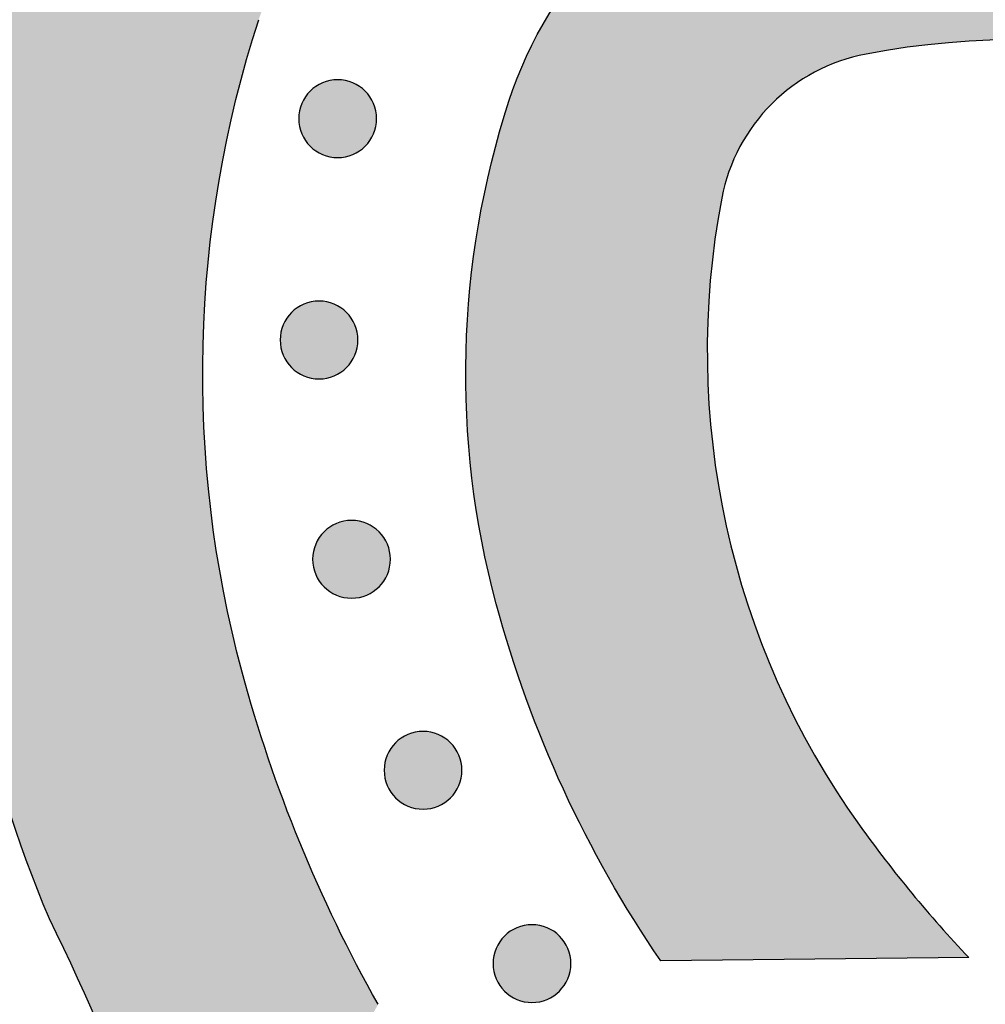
# Model space of a CAD drawing. Header units: millimetres. Extents: x -3873 to -97, y 912 to 4165.
# Tile 45 of 256: x -3629 to -3585, y 1232 to 1277. Entities that reach past the tile are written whole.
import ezdxf

# ---------------------------------------------------------------- set-up
doc = ezdxf.new("R2010")
doc.units = ezdxf.units.MM
doc.layers.add('pattern', color=7, linetype='Continuous', true_color=0x000000)

msp = doc.modelspace()

# ---------------------------------------------------------------- hatches: boundary and pattern name
at = {"layer": 'pattern'}
for points in [[(-3530.23, 1298.653), (-3531.637, 1299.004), (-3533.037, 1299.396), (-3534.428, 1299.828), (-3535.81, 1300.299), (-3537.18, 1300.81), (-3538.536, 1301.36), (-3539.878, 1301.949), (-3541.203, 1302.576), (-3542.51, 1303.24), (-3543.797, 1303.94), (-3545.062, 1304.675), (-3546.305, 1305.446), (-3547.524, 1306.249), (-3548.718, 1307.085), (-3549.884, 1307.952), (-3551.023, 1308.849), (-3553.753, 1309.477), (-3556.507, 1310.03), (-3559.282, 1310.508), (-3562.074, 1310.91), (-3564.881, 1311.234), (-3567.7, 1311.48), (-3570.526, 1311.647), (-3573.356, 1311.735), (-3576.189, 1311.744), (-3579.019, 1311.673), (-3581.844, 1311.524), (-3584.66, 1311.297), (-3587.465, 1310.991), (-3590.254, 1310.608), (-3593.025, 1310.149), (-3595.776, 1309.615), (-3597.449, 1309.242), (-3599.112, 1308.825), (-3600.764, 1308.364), (-3602.402, 1307.859), (-3603.548, 1307.471), (-3604.691, 1307.047), (-3605.827, 1306.587), (-3606.956, 1306.093), (-3608.076, 1305.562), (-3609.186, 1304.997), (-3610.283, 1304.396), (-3611.367, 1303.761), (-3612.434, 1303.092), (-3613.485, 1302.388), (-3614.517, 1301.652), (-3615.529, 1300.884), (-3616.519, 1300.084), (-3617.486, 1299.254), (-3618.429, 1298.394), (-3619.346, 1297.506), (-3620.235, 1296.591), (-3621.097, 1295.65), (-3621.929, 1294.684), (-3622.73, 1293.696), (-3623.5, 1292.685), (-3624.238, 1291.654), (-3624.943, 1290.605), (-3625.614, 1289.538), (-3626.251, 1288.456), (-3626.854, 1287.36), (-3627.421, 1286.251), (-3627.954, 1285.132), (-3628.45, 1284.004), (-3628.912, 1282.868), (-3629.337, 1281.726), (-3629.728, 1280.58), (-3630.146, 1279.244), (-3630.537, 1277.893), (-3630.898, 1276.53), (-3631.231, 1275.155), (-3631.535, 1273.768), (-3631.808, 1272.372), (-3632.051, 1270.966), (-3632.263, 1269.552), (-3632.444, 1268.13), (-3632.594, 1266.703), (-3632.712, 1265.27), (-3632.798, 1263.834), (-3632.851, 1262.394), (-3632.872, 1260.952), (-3632.861, 1259.51), (-3632.818, 1258.068), (-3632.742, 1256.627), (-3632.634, 1255.188), (-3632.494, 1253.753), (-3632.322, 1252.323), (-3632.118, 1250.898), (-3631.882, 1249.48), (-3631.615, 1248.07), (-3631.317, 1246.669), (-3630.989, 1245.277), (-3630.631, 1243.896), (-3630.243, 1242.527), (-3629.826, 1241.17), (-3629.381, 1239.827), (-3628.908, 1238.498), (-3628.407, 1237.184), (-3627.88, 1235.887), (-3626.595, 1233.189), (-3625.389, 1230.45), (-3624.267, 1227.673), (-3623.228, 1224.862), (-3622.275, 1222.021), (-3621.409, 1219.153), (-3620.631, 1216.263), (-3619.942, 1213.355), (-3619.67, 1214.571), (-3619.375, 1215.783), (-3619.057, 1216.99), (-3618.715, 1218.192), (-3618.35, 1219.389), (-3617.962, 1220.578), (-3617.552, 1221.761), (-3617.118, 1222.935), (-3616.663, 1224.101), (-3616.185, 1225.258), (-3615.685, 1226.406), (-3615.164, 1227.543), (-3614.621, 1228.668), (-3614.058, 1229.783), (-3613.474, 1230.885), (-3612.87, 1231.974), (-3613.849, 1233.773), (-3614.772, 1235.604), (-3615.638, 1237.465), (-3616.446, 1239.353), (-3617.195, 1241.265), (-3617.882, 1243.199), (-3618.508, 1245.152), (-3619.072, 1247.12), (-3619.306, 1248.022), (-3619.525, 1248.929), (-3619.728, 1249.843), (-3619.915, 1250.761), (-3620.086, 1251.685), (-3620.24, 1252.613), (-3620.378, 1253.546), (-3620.499, 1254.482), (-3620.603, 1255.422), (-3620.691, 1256.364), (-3620.761, 1257.309), (-3620.815, 1258.255), (-3620.851, 1259.203), (-3620.87, 1260.152), (-3620.871, 1261.102), (-3620.856, 1262.051), (-3620.823, 1263), (-3620.773, 1263.949), (-3620.706, 1264.895), (-3620.622, 1265.84), (-3620.52, 1266.783), (-3620.402, 1267.723), (-3620.267, 1268.66), (-3620.115, 1269.593), (-3619.946, 1270.521), (-3619.761, 1271.446), (-3619.56, 1272.365), (-3619.342, 1273.279), (-3619.109, 1274.187), (-3618.86, 1275.089), (-3618.595, 1275.984), (-3618.315, 1276.872), (-3618.035, 1277.694), (-3617.73, 1278.513), (-3617.399, 1279.328), (-3617.042, 1280.137), (-3616.661, 1280.94), (-3616.254, 1281.735), (-3615.821, 1282.522), (-3615.364, 1283.298), (-3614.883, 1284.063), (-3614.377, 1284.816), (-3613.848, 1285.555), (-3613.295, 1286.28), (-3612.721, 1286.99), (-3612.124, 1287.682), (-3611.506, 1288.357), (-3610.868, 1289.014), (-3610.21, 1289.651), (-3609.534, 1290.267), (-3608.84, 1290.863), (-3608.13, 1291.437), (-3607.404, 1291.988), (-3606.664, 1292.516), (-3605.91, 1293.02), (-3605.144, 1293.5), (-3604.367, 1293.956), (-3603.58, 1294.387), (-3602.784, 1294.792), (-3601.981, 1295.173), (-3601.171, 1295.528), (-3600.355, 1295.857), (-3599.536, 1296.161), (-3598.713, 1296.44), (-3597.825, 1296.718), (-3596.929, 1296.981), (-3596.027, 1297.229), (-3595.118, 1297.461), (-3594.204, 1297.676), (-3593.284, 1297.876), (-3592.36, 1298.06), (-3591.431, 1298.227), (-3590.497, 1298.377), (-3589.561, 1298.511), (-3588.62, 1298.627), (-3587.678, 1298.727), (-3586.732, 1298.81), (-3585.786, 1298.875), (-3584.837, 1298.924), (-3583.888, 1298.955), (-3582.939, 1298.969), (-3581.989, 1298.965), (-3581.04, 1298.945), (-3580.092, 1298.907), (-3579.146, 1298.852), (-3578.201, 1298.78), (-3577.259, 1298.691), (-3576.32, 1298.585), (-3575.384, 1298.462), (-3574.451, 1298.322), (-3573.523, 1298.166), (-3572.6, 1297.994), (-3571.681, 1297.805), (-3570.768, 1297.601), (-3569.861, 1297.381), (-3568.96, 1297.145), (-3566.991, 1296.577), (-3565.038, 1295.947), (-3563.103, 1295.255), (-3561.19, 1294.503), (-3559.302, 1293.691), (-3557.441, 1292.82), (-3555.611, 1291.892), (-3553.812, 1290.909), (-3552.46, 1291.673), (-3551.085, 1292.404), (-3549.688, 1293.099), (-3548.271, 1293.759), (-3546.835, 1294.382), (-3545.382, 1294.967), (-3543.913, 1295.515), (-3542.43, 1296.024), (-3540.933, 1296.494), (-3539.425, 1296.924), (-3537.908, 1297.313), (-3536.382, 1297.663), (-3534.85, 1297.971), (-3533.313, 1298.239), (-3531.773, 1298.467)], [(-3585.931, 1234.105), (-3599.975, 1233.95), (-3600.6, 1234.882), (-3601.205, 1235.829), (-3601.791, 1236.79), (-3602.358, 1237.764), (-3602.905, 1238.75), (-3603.43, 1239.749), (-3603.935, 1240.759), (-3604.419, 1241.779), (-3604.881, 1242.81), (-3605.321, 1243.85), (-3605.738, 1244.898), (-3606.133, 1245.954), (-3606.506, 1247.018), (-3606.855, 1248.087), (-3607.182, 1249.163), (-3607.485, 1250.243), (-3607.666, 1250.938), (-3607.834, 1251.637), (-3607.991, 1252.341), (-3608.135, 1253.048), (-3608.266, 1253.76), (-3608.385, 1254.475), (-3608.491, 1255.194), (-3608.585, 1255.915), (-3608.665, 1256.639), (-3608.733, 1257.365), (-3608.787, 1258.092), (-3608.828, 1258.822), (-3608.856, 1259.552), (-3608.87, 1260.283), (-3608.872, 1261.015), (-3608.86, 1261.746), (-3608.835, 1262.477), (-3608.796, 1263.208), (-3608.744, 1263.937), (-3608.679, 1264.665), (-3608.601, 1265.392), (-3608.51, 1266.116), (-3608.406, 1266.837), (-3608.289, 1267.556), (-3608.159, 1268.272), (-3608.016, 1268.984), (-3607.861, 1269.692), (-3607.694, 1270.396), (-3607.514, 1271.096), (-3607.322, 1271.79), (-3607.118, 1272.48), (-3606.902, 1273.164), (-3606.733, 1273.662), (-3606.548, 1274.159), (-3606.347, 1274.652), (-3606.131, 1275.143), (-3605.9, 1275.629), (-3605.653, 1276.111), (-3605.391, 1276.587), (-3605.114, 1277.058), (-3604.823, 1277.521), (-3604.516, 1277.978), (-3604.196, 1278.426), (-3603.861, 1278.865), (-3603.513, 1279.295), (-3603.151, 1279.714), (-3602.777, 1280.123), (-3602.39, 1280.521), (-3601.992, 1280.907), (-3601.582, 1281.281), (-3601.162, 1281.641), (-3600.731, 1281.989), (-3600.291, 1282.323), (-3599.843, 1282.643), (-3599.386, 1282.949), (-3598.922, 1283.239), (-3598.451, 1283.516), (-3597.974, 1283.777), (-3597.492, 1284.022), (-3597.005, 1284.253), (-3596.514, 1284.468), (-3596.02, 1284.668), (-3595.524, 1284.852), (-3595.025, 1285.021), (-3594.341, 1285.235), (-3593.651, 1285.438), (-3592.956, 1285.628), (-3592.256, 1285.807), (-3591.551, 1285.973), (-3590.843, 1286.127), (-3590.131, 1286.269), (-3589.415, 1286.397), (-3588.696, 1286.513), (-3587.974, 1286.616), (-3587.25, 1286.706), (-3586.523, 1286.783), (-3585.795, 1286.846), (-3585.066, 1286.897), (-3584.335, 1286.934), (-3583.604, 1286.958), (-3582.872, 1286.969), (-3582.141, 1286.966), (-3581.41, 1286.95), (-3580.679, 1286.921), (-3579.95, 1286.879), (-3579.223, 1286.823), (-3578.497, 1286.755), (-3577.773, 1286.673), (-3577.052, 1286.578), (-3576.334, 1286.471), (-3575.619, 1286.351), (-3574.907, 1286.218), (-3574.2, 1286.073), (-3573.496, 1285.915), (-3572.798, 1285.745), (-3572.104, 1285.564), (-3571.024, 1285.258), (-3569.949, 1284.93), (-3568.879, 1284.578), (-3567.817, 1284.204), (-3566.761, 1283.807), (-3565.713, 1283.388), (-3564.674, 1282.946), (-3563.645, 1282.482), (-3562.625, 1281.997), (-3561.616, 1281.49), (-3560.618, 1280.963), (-3559.633, 1280.415), (-3558.66, 1279.846), (-3557.7, 1279.258), (-3556.754, 1278.651), (-3555.823, 1278.025), (-3556.003, 1263.981), (-3557.443, 1265.306), (-3558.929, 1266.582), (-3560.458, 1267.806), (-3562.028, 1268.976), (-3562.779, 1269.502), (-3563.547, 1270.012), (-3564.331, 1270.505), (-3565.13, 1270.98), (-3565.944, 1271.436), (-3566.772, 1271.874), (-3567.614, 1272.291), (-3568.469, 1272.689), (-3569.335, 1273.066), (-3570.213, 1273.421), (-3571.102, 1273.754), (-3572, 1274.065), (-3572.907, 1274.354), (-3573.822, 1274.619), (-3574.744, 1274.861), (-3575.672, 1275.079), (-3576.606, 1275.273), (-3577.544, 1275.443), (-3578.486, 1275.589), (-3579.43, 1275.711), (-3580.375, 1275.808), (-3581.321, 1275.881), (-3582.267, 1275.93), (-3583.212, 1275.954), (-3584.154, 1275.955), (-3585.093, 1275.931), (-3586.029, 1275.884), (-3586.96, 1275.814), (-3587.885, 1275.721), (-3588.803, 1275.605), (-3589.715, 1275.467), (-3590.618, 1275.308), (-3590.761, 1275.279), (-3590.904, 1275.248), (-3591.047, 1275.214), (-3591.19, 1275.178), (-3591.334, 1275.139), (-3591.477, 1275.097), (-3591.62, 1275.052), (-3591.763, 1275.004), (-3591.906, 1274.954), (-3592.048, 1274.901), (-3592.19, 1274.844), (-3592.331, 1274.785), (-3592.472, 1274.724), (-3592.612, 1274.659), (-3592.751, 1274.592), (-3592.889, 1274.522), (-3593.026, 1274.449), (-3593.163, 1274.373), (-3593.298, 1274.294), (-3593.432, 1274.213), (-3593.565, 1274.129), (-3593.696, 1274.042), (-3593.826, 1273.953), (-3593.955, 1273.861), (-3594.081, 1273.766), (-3594.207, 1273.669), (-3594.33, 1273.57), (-3594.452, 1273.468), (-3594.571, 1273.363), (-3594.689, 1273.257), (-3594.805, 1273.148), (-3594.918, 1273.036), (-3595.03, 1272.923), (-3595.139, 1272.807), (-3595.246, 1272.69), (-3595.351, 1272.57), (-3595.453, 1272.449), (-3595.553, 1272.326), (-3595.65, 1272.201), (-3595.745, 1272.074), (-3595.837, 1271.946), (-3595.926, 1271.816), (-3596.013, 1271.685), (-3596.097, 1271.552), (-3596.179, 1271.418), (-3596.258, 1271.283), (-3596.334, 1271.147), (-3596.407, 1271.01), (-3596.477, 1270.872), (-3596.545, 1270.732), (-3596.61, 1270.593), (-3596.672, 1270.452), (-3596.731, 1270.311), (-3596.787, 1270.169), (-3596.841, 1270.027), (-3596.892, 1269.885), (-3596.94, 1269.742), (-3596.985, 1269.599), (-3597.027, 1269.455), (-3597.066, 1269.312), (-3597.103, 1269.169), (-3597.137, 1269.026), (-3597.168, 1268.883), (-3597.197, 1268.74), (-3597.358, 1267.837), (-3597.498, 1266.926), (-3597.615, 1266.007), (-3597.71, 1265.082), (-3597.782, 1264.152), (-3597.83, 1263.217), (-3597.855, 1262.277), (-3597.856, 1261.335), (-3597.834, 1260.39), (-3597.787, 1259.444), (-3597.715, 1258.498), (-3597.62, 1257.552), (-3597.5, 1256.608), (-3597.355, 1255.666), (-3597.187, 1254.728), (-3596.994, 1253.794), (-3596.778, 1252.865), (-3596.537, 1251.943), (-3596.274, 1251.027), (-3595.987, 1250.12), (-3595.678, 1249.221), (-3595.346, 1248.332), (-3594.992, 1247.453), (-3594.617, 1246.586), (-3594.221, 1245.731), (-3593.805, 1244.889), (-3593.369, 1244.06), (-3592.913, 1243.245), (-3592.44, 1242.445), (-3591.948, 1241.66), (-3591.44, 1240.891), (-3590.915, 1240.139), (-3589.748, 1238.567), (-3588.527, 1237.036), (-3587.254, 1235.548)], [(-3613.463, 1271.103), (-3613.491, 1271.076), (-3613.52, 1271.049), (-3613.55, 1271.022), (-3613.581, 1270.996), (-3613.612, 1270.97), (-3613.645, 1270.945), (-3613.678, 1270.92), (-3613.712, 1270.896), (-3613.747, 1270.873), (-3613.783, 1270.85), (-3613.82, 1270.828), (-3613.857, 1270.807), (-3613.895, 1270.786), (-3613.934, 1270.767), (-3613.973, 1270.748), (-3614.013, 1270.73), (-3614.054, 1270.713), (-3614.095, 1270.697), (-3614.137, 1270.682), (-3614.18, 1270.668), (-3614.223, 1270.655), (-3614.266, 1270.643), (-3614.31, 1270.632), (-3614.354, 1270.622), (-3614.399, 1270.613), (-3614.444, 1270.606), (-3614.489, 1270.599), (-3614.535, 1270.594), (-3614.58, 1270.59), (-3614.626, 1270.587), (-3614.672, 1270.585), (-3614.718, 1270.585), (-3614.764, 1270.585), (-3614.81, 1270.587), (-3614.856, 1270.59), (-3614.901, 1270.594), (-3614.947, 1270.6), (-3614.992, 1270.606), (-3615.037, 1270.614), (-3615.081, 1270.623), (-3615.126, 1270.632), (-3615.17, 1270.643), (-3615.213, 1270.656), (-3615.256, 1270.669), (-3615.299, 1270.683), (-3615.34, 1270.698), (-3615.382, 1270.714), (-3615.423, 1270.731), (-3615.463, 1270.749), (-3615.502, 1270.768), (-3615.541, 1270.788), (-3615.579, 1270.808), (-3615.616, 1270.83), (-3615.652, 1270.852), (-3615.688, 1270.874), (-3615.723, 1270.898), (-3615.757, 1270.922), (-3615.79, 1270.947), (-3615.823, 1270.972), (-3615.854, 1270.998), (-3615.885, 1271.024), (-3615.915, 1271.051), (-3615.944, 1271.078), (-3615.972, 1271.105), (-3616, 1271.134), (-3616.027, 1271.163), (-3616.053, 1271.192), (-3616.08, 1271.223), (-3616.105, 1271.255), (-3616.131, 1271.287), (-3616.155, 1271.321), (-3616.179, 1271.355), (-3616.203, 1271.39), (-3616.225, 1271.425), (-3616.247, 1271.462), (-3616.269, 1271.499), (-3616.289, 1271.537), (-3616.309, 1271.576), (-3616.327, 1271.615), (-3616.345, 1271.656), (-3616.362, 1271.696), (-3616.378, 1271.738), (-3616.393, 1271.78), (-3616.408, 1271.822), (-3616.421, 1271.865), (-3616.433, 1271.909), (-3616.444, 1271.953), (-3616.453, 1271.997), (-3616.462, 1272.041), (-3616.47, 1272.086), (-3616.476, 1272.132), (-3616.481, 1272.177), (-3616.485, 1272.223), (-3616.488, 1272.269), (-3616.49, 1272.315), (-3616.491, 1272.36), (-3616.49, 1272.406), (-3616.488, 1272.452), (-3616.485, 1272.498), (-3616.481, 1272.544), (-3616.476, 1272.589), (-3616.469, 1272.634), (-3616.462, 1272.679), (-3616.453, 1272.724), (-3616.443, 1272.768), (-3616.432, 1272.812), (-3616.42, 1272.856), (-3616.407, 1272.899), (-3616.392, 1272.941), (-3616.377, 1272.983), (-3616.361, 1273.024), (-3616.344, 1273.065), (-3616.326, 1273.105), (-3616.307, 1273.145), (-3616.288, 1273.183), (-3616.267, 1273.221), (-3616.246, 1273.258), (-3616.224, 1273.295), (-3616.201, 1273.331), (-3616.177, 1273.366), (-3616.153, 1273.4), (-3616.129, 1273.433), (-3616.103, 1273.465), (-3616.078, 1273.497), (-3616.051, 1273.528), (-3616.025, 1273.557), (-3615.997, 1273.586), (-3615.97, 1273.615), (-3615.942, 1273.642), (-3615.913, 1273.669), (-3615.883, 1273.696), (-3615.852, 1273.722), (-3615.82, 1273.748), (-3615.788, 1273.773), (-3615.755, 1273.798), (-3615.721, 1273.822), (-3615.686, 1273.845), (-3615.65, 1273.868), (-3615.613, 1273.89), (-3615.576, 1273.911), (-3615.538, 1273.932), (-3615.499, 1273.951), (-3615.46, 1273.97), (-3615.42, 1273.988), (-3615.379, 1274.005), (-3615.338, 1274.021), (-3615.296, 1274.036), (-3615.253, 1274.05), (-3615.21, 1274.063), (-3615.167, 1274.075), (-3615.123, 1274.086), (-3615.078, 1274.096), (-3615.034, 1274.105), (-3614.989, 1274.112), (-3614.944, 1274.119), (-3614.898, 1274.124), (-3614.852, 1274.128), (-3614.807, 1274.131), (-3614.761, 1274.133), (-3614.715, 1274.133), (-3614.669, 1274.133), (-3614.623, 1274.131), (-3614.577, 1274.128), (-3614.532, 1274.124), (-3614.486, 1274.118), (-3614.441, 1274.112), (-3614.396, 1274.104), (-3614.351, 1274.095), (-3614.307, 1274.085), (-3614.263, 1274.074), (-3614.22, 1274.062), (-3614.177, 1274.049), (-3614.134, 1274.035), (-3614.092, 1274.02), (-3614.051, 1274.004), (-3614.01, 1273.987), (-3613.97, 1273.969), (-3613.931, 1273.95), (-3613.892, 1273.93), (-3613.854, 1273.91), (-3613.817, 1273.888), (-3613.78, 1273.866), (-3613.745, 1273.843), (-3613.71, 1273.82), (-3613.676, 1273.796), (-3613.642, 1273.771), (-3613.61, 1273.746), (-3613.578, 1273.72), (-3613.548, 1273.694), (-3613.518, 1273.667), (-3613.489, 1273.64), (-3613.461, 1273.612), (-3613.433, 1273.584), (-3613.406, 1273.555), (-3613.379, 1273.525), (-3613.353, 1273.495), (-3613.327, 1273.463), (-3613.302, 1273.43), (-3613.278, 1273.397), (-3613.254, 1273.363), (-3613.23, 1273.328), (-3613.207, 1273.292), (-3613.185, 1273.256), (-3613.164, 1273.219), (-3613.144, 1273.18), (-3613.124, 1273.142), (-3613.105, 1273.102), (-3613.087, 1273.062), (-3613.07, 1273.021), (-3613.054, 1272.98), (-3613.039, 1272.938), (-3613.025, 1272.896), (-3613.012, 1272.853), (-3613, 1272.809), (-3612.989, 1272.765), (-3612.979, 1272.721), (-3612.971, 1272.676), (-3612.963, 1272.631), (-3612.957, 1272.586), (-3612.951, 1272.541), (-3612.947, 1272.495), (-3612.944, 1272.449), (-3612.943, 1272.403), (-3612.942, 1272.357), (-3612.943, 1272.311), (-3612.945, 1272.266), (-3612.948, 1272.22), (-3612.952, 1272.174), (-3612.957, 1272.129), (-3612.964, 1272.083), (-3612.971, 1272.038), (-3612.98, 1271.994), (-3612.99, 1271.95), (-3613.001, 1271.906), (-3613.013, 1271.862), (-3613.026, 1271.819), (-3613.04, 1271.777), (-3613.055, 1271.735), (-3613.072, 1271.693), (-3613.089, 1271.653), (-3613.107, 1271.613), (-3613.126, 1271.573), (-3613.145, 1271.535), (-3613.166, 1271.497), (-3613.187, 1271.459), (-3613.209, 1271.423), (-3613.232, 1271.387), (-3613.255, 1271.352), (-3613.279, 1271.318), (-3613.304, 1271.285), (-3613.329, 1271.252), (-3613.355, 1271.221), (-3613.381, 1271.19), (-3613.408, 1271.16), (-3613.435, 1271.131)], [(-3614.311, 1261.011), (-3614.339, 1260.984), (-3614.368, 1260.956), (-3614.398, 1260.93), (-3614.429, 1260.903), (-3614.461, 1260.878), (-3614.493, 1260.853), (-3614.526, 1260.828), (-3614.561, 1260.804), (-3614.595, 1260.781), (-3614.631, 1260.758), (-3614.668, 1260.736), (-3614.705, 1260.715), (-3614.743, 1260.694), (-3614.782, 1260.675), (-3614.821, 1260.656), (-3614.861, 1260.638), (-3614.902, 1260.621), (-3614.943, 1260.605), (-3614.985, 1260.59), (-3615.028, 1260.576), (-3615.071, 1260.563), (-3615.114, 1260.551), (-3615.158, 1260.54), (-3615.203, 1260.53), (-3615.247, 1260.521), (-3615.292, 1260.514), (-3615.337, 1260.507), (-3615.383, 1260.502), (-3615.429, 1260.498), (-3615.474, 1260.495), (-3615.52, 1260.493), (-3615.566, 1260.492), (-3615.612, 1260.493), (-3615.658, 1260.495), (-3615.704, 1260.498), (-3615.749, 1260.502), (-3615.795, 1260.507), (-3615.84, 1260.514), (-3615.885, 1260.522), (-3615.93, 1260.53), (-3615.974, 1260.54), (-3616.018, 1260.551), (-3616.061, 1260.563), (-3616.104, 1260.577), (-3616.147, 1260.591), (-3616.189, 1260.606), (-3616.23, 1260.622), (-3616.271, 1260.639), (-3616.311, 1260.657), (-3616.35, 1260.676), (-3616.389, 1260.696), (-3616.427, 1260.716), (-3616.464, 1260.737), (-3616.501, 1260.759), (-3616.536, 1260.782), (-3616.571, 1260.806), (-3616.605, 1260.83), (-3616.639, 1260.854), (-3616.671, 1260.88), (-3616.703, 1260.905), (-3616.733, 1260.932), (-3616.763, 1260.959), (-3616.792, 1260.986), (-3616.82, 1261.013), (-3616.848, 1261.041), (-3616.875, 1261.07), (-3616.902, 1261.1), (-3616.928, 1261.131), (-3616.954, 1261.163), (-3616.979, 1261.195), (-3617.003, 1261.229), (-3617.028, 1261.263), (-3617.051, 1261.298), (-3617.074, 1261.333), (-3617.096, 1261.37), (-3617.117, 1261.407), (-3617.137, 1261.445), (-3617.157, 1261.484), (-3617.176, 1261.523), (-3617.194, 1261.563), (-3617.211, 1261.604), (-3617.227, 1261.646), (-3617.242, 1261.688), (-3617.256, 1261.73), (-3617.269, 1261.773), (-3617.281, 1261.816), (-3617.292, 1261.86), (-3617.302, 1261.905), (-3617.31, 1261.949), (-3617.318, 1261.994), (-3617.324, 1262.04), (-3617.33, 1262.085), (-3617.334, 1262.131), (-3617.337, 1262.177), (-3617.338, 1262.222), (-3617.339, 1262.268), (-3617.338, 1262.314), (-3617.336, 1262.36), (-3617.333, 1262.406), (-3617.329, 1262.452), (-3617.324, 1262.497), (-3617.317, 1262.542), (-3617.31, 1262.587), (-3617.301, 1262.632), (-3617.291, 1262.676), (-3617.28, 1262.72), (-3617.268, 1262.763), (-3617.255, 1262.806), (-3617.241, 1262.849), (-3617.226, 1262.891), (-3617.209, 1262.932), (-3617.192, 1262.973), (-3617.174, 1263.013), (-3617.156, 1263.052), (-3617.136, 1263.091), (-3617.115, 1263.129), (-3617.094, 1263.166), (-3617.072, 1263.203), (-3617.049, 1263.239), (-3617.026, 1263.273), (-3617.002, 1263.308), (-3616.977, 1263.341), (-3616.952, 1263.373), (-3616.926, 1263.405), (-3616.9, 1263.435), (-3616.873, 1263.465), (-3616.846, 1263.494), (-3616.818, 1263.522), (-3616.79, 1263.55), (-3616.761, 1263.577), (-3616.731, 1263.604), (-3616.7, 1263.63), (-3616.669, 1263.656), (-3616.636, 1263.681), (-3616.603, 1263.706), (-3616.569, 1263.73), (-3616.534, 1263.753), (-3616.498, 1263.776), (-3616.462, 1263.798), (-3616.424, 1263.819), (-3616.386, 1263.839), (-3616.348, 1263.859), (-3616.308, 1263.878), (-3616.268, 1263.896), (-3616.227, 1263.913), (-3616.186, 1263.929), (-3616.144, 1263.944), (-3616.101, 1263.958), (-3616.058, 1263.971), (-3616.015, 1263.983), (-3615.971, 1263.994), (-3615.927, 1264.004), (-3615.882, 1264.012), (-3615.837, 1264.02), (-3615.792, 1264.026), (-3615.746, 1264.032), (-3615.701, 1264.036), (-3615.655, 1264.039), (-3615.609, 1264.041), (-3615.563, 1264.041), (-3615.517, 1264.04), (-3615.471, 1264.039), (-3615.426, 1264.036), (-3615.38, 1264.031), (-3615.334, 1264.026), (-3615.289, 1264.02), (-3615.244, 1264.012), (-3615.2, 1264.003), (-3615.155, 1263.993), (-3615.111, 1263.982), (-3615.068, 1263.97), (-3615.025, 1263.957), (-3614.983, 1263.943), (-3614.941, 1263.928), (-3614.899, 1263.912), (-3614.859, 1263.895), (-3614.818, 1263.877), (-3614.779, 1263.858), (-3614.74, 1263.838), (-3614.702, 1263.817), (-3614.665, 1263.796), (-3614.629, 1263.774), (-3614.593, 1263.751), (-3614.558, 1263.728), (-3614.524, 1263.704), (-3614.491, 1263.679), (-3614.458, 1263.654), (-3614.427, 1263.628), (-3614.396, 1263.602), (-3614.366, 1263.575), (-3614.337, 1263.548), (-3614.309, 1263.52), (-3614.281, 1263.492), (-3614.254, 1263.463), (-3614.228, 1263.433), (-3614.201, 1263.402), (-3614.176, 1263.371), (-3614.15, 1263.338), (-3614.126, 1263.305), (-3614.102, 1263.271), (-3614.078, 1263.236), (-3614.056, 1263.2), (-3614.034, 1263.164), (-3614.012, 1263.126), (-3613.992, 1263.088), (-3613.972, 1263.05), (-3613.954, 1263.01), (-3613.936, 1262.97), (-3613.919, 1262.929), (-3613.903, 1262.888), (-3613.888, 1262.846), (-3613.873, 1262.804), (-3613.86, 1262.761), (-3613.848, 1262.717), (-3613.838, 1262.673), (-3613.828, 1262.629), (-3613.819, 1262.584), (-3613.811, 1262.539), (-3613.805, 1262.494), (-3613.8, 1262.448), (-3613.796, 1262.403), (-3613.793, 1262.357), (-3613.791, 1262.311), (-3613.79, 1262.265), (-3613.791, 1262.219), (-3613.793, 1262.173), (-3613.796, 1262.128), (-3613.8, 1262.082), (-3613.805, 1262.037), (-3613.812, 1261.991), (-3613.82, 1261.946), (-3613.828, 1261.902), (-3613.838, 1261.857), (-3613.849, 1261.814), (-3613.861, 1261.77), (-3613.874, 1261.727), (-3613.889, 1261.685), (-3613.904, 1261.643), (-3613.92, 1261.601), (-3613.937, 1261.561), (-3613.955, 1261.521), (-3613.974, 1261.481), (-3613.993, 1261.442), (-3614.014, 1261.404), (-3614.035, 1261.367), (-3614.057, 1261.331), (-3614.08, 1261.295), (-3614.104, 1261.26), (-3614.128, 1261.226), (-3614.152, 1261.193), (-3614.178, 1261.16), (-3614.203, 1261.129), (-3614.23, 1261.098), (-3614.256, 1261.068), (-3614.284, 1261.039)], [(-3612.829, 1251.012), (-3612.857, 1250.985), (-3612.886, 1250.958), (-3612.916, 1250.931), (-3612.947, 1250.905), (-3612.979, 1250.879), (-3613.011, 1250.854), (-3613.044, 1250.829), (-3613.079, 1250.805), (-3613.114, 1250.782), (-3613.149, 1250.759), (-3613.186, 1250.737), (-3613.223, 1250.716), (-3613.261, 1250.696), (-3613.3, 1250.676), (-3613.339, 1250.657), (-3613.379, 1250.639), (-3613.42, 1250.622), (-3613.462, 1250.606), (-3613.503, 1250.591), (-3613.546, 1250.577), (-3613.589, 1250.564), (-3613.632, 1250.552), (-3613.676, 1250.541), (-3613.721, 1250.531), (-3613.765, 1250.523), (-3613.81, 1250.515), (-3613.856, 1250.509), (-3613.901, 1250.503), (-3613.947, 1250.499), (-3613.992, 1250.496), (-3614.038, 1250.494), (-3614.084, 1250.494), (-3614.13, 1250.495), (-3614.176, 1250.496), (-3614.222, 1250.499), (-3614.267, 1250.504), (-3614.313, 1250.509), (-3614.358, 1250.515), (-3614.403, 1250.523), (-3614.448, 1250.532), (-3614.492, 1250.542), (-3614.536, 1250.553), (-3614.579, 1250.565), (-3614.622, 1250.578), (-3614.665, 1250.592), (-3614.707, 1250.607), (-3614.748, 1250.623), (-3614.789, 1250.64), (-3614.829, 1250.658), (-3614.868, 1250.677), (-3614.907, 1250.697), (-3614.945, 1250.718), (-3614.982, 1250.739), (-3615.019, 1250.761), (-3615.054, 1250.784), (-3615.089, 1250.807), (-3615.123, 1250.831), (-3615.157, 1250.856), (-3615.189, 1250.881), (-3615.221, 1250.907), (-3615.251, 1250.933), (-3615.281, 1250.96), (-3615.31, 1250.987), (-3615.338, 1251.015), (-3615.366, 1251.043), (-3615.393, 1251.072), (-3615.42, 1251.102), (-3615.446, 1251.133), (-3615.472, 1251.164), (-3615.497, 1251.197), (-3615.522, 1251.23), (-3615.546, 1251.264), (-3615.569, 1251.299), (-3615.592, 1251.335), (-3615.614, 1251.371), (-3615.635, 1251.409), (-3615.655, 1251.447), (-3615.675, 1251.485), (-3615.694, 1251.525), (-3615.712, 1251.565), (-3615.729, 1251.606), (-3615.745, 1251.647), (-3615.76, 1251.689), (-3615.774, 1251.731), (-3615.787, 1251.774), (-3615.799, 1251.818), (-3615.81, 1251.862), (-3615.82, 1251.906), (-3615.828, 1251.951), (-3615.836, 1251.996), (-3615.842, 1252.041), (-3615.848, 1252.086), (-3615.852, 1252.132), (-3615.855, 1252.178), (-3615.856, 1252.224), (-3615.857, 1252.27), (-3615.856, 1252.316), (-3615.855, 1252.362), (-3615.852, 1252.407), (-3615.847, 1252.453), (-3615.842, 1252.498), (-3615.835, 1252.544), (-3615.828, 1252.589), (-3615.819, 1252.633), (-3615.809, 1252.678), (-3615.798, 1252.721), (-3615.786, 1252.765), (-3615.773, 1252.808), (-3615.759, 1252.85), (-3615.744, 1252.892), (-3615.728, 1252.934), (-3615.71, 1252.974), (-3615.692, 1253.014), (-3615.674, 1253.054), (-3615.654, 1253.093), (-3615.633, 1253.131), (-3615.612, 1253.168), (-3615.59, 1253.204), (-3615.567, 1253.24), (-3615.544, 1253.275), (-3615.52, 1253.309), (-3615.495, 1253.342), (-3615.47, 1253.375), (-3615.444, 1253.406), (-3615.418, 1253.437), (-3615.391, 1253.467), (-3615.364, 1253.496), (-3615.336, 1253.524), (-3615.308, 1253.551), (-3615.279, 1253.579), (-3615.249, 1253.605), (-3615.218, 1253.631), (-3615.187, 1253.657), (-3615.154, 1253.682), (-3615.121, 1253.707), (-3615.087, 1253.731), (-3615.052, 1253.754), (-3615.016, 1253.777), (-3614.98, 1253.799), (-3614.942, 1253.82), (-3614.904, 1253.841), (-3614.866, 1253.86), (-3614.826, 1253.879), (-3614.786, 1253.897), (-3614.745, 1253.914), (-3614.704, 1253.93), (-3614.662, 1253.945), (-3614.619, 1253.959), (-3614.576, 1253.972), (-3614.533, 1253.984), (-3614.489, 1253.995), (-3614.445, 1254.005), (-3614.4, 1254.014), (-3614.355, 1254.021), (-3614.31, 1254.028), (-3614.264, 1254.033), (-3614.219, 1254.037), (-3614.173, 1254.04), (-3614.127, 1254.042), (-3614.081, 1254.042), (-3614.035, 1254.042), (-3613.989, 1254.04), (-3613.944, 1254.037), (-3613.898, 1254.033), (-3613.852, 1254.027), (-3613.807, 1254.021), (-3613.762, 1254.013), (-3613.718, 1254.005), (-3613.673, 1253.995), (-3613.629, 1253.984), (-3613.586, 1253.972), (-3613.543, 1253.958), (-3613.501, 1253.944), (-3613.459, 1253.929), (-3613.417, 1253.913), (-3613.377, 1253.896), (-3613.336, 1253.878), (-3613.297, 1253.859), (-3613.258, 1253.839), (-3613.22, 1253.819), (-3613.183, 1253.798), (-3613.147, 1253.775), (-3613.111, 1253.753), (-3613.076, 1253.729), (-3613.042, 1253.705), (-3613.009, 1253.681), (-3612.976, 1253.655), (-3612.945, 1253.629), (-3612.914, 1253.603), (-3612.884, 1253.576), (-3612.855, 1253.549), (-3612.827, 1253.522), (-3612.799, 1253.494), (-3612.772, 1253.464), (-3612.746, 1253.435), (-3612.719, 1253.404), (-3612.694, 1253.372), (-3612.669, 1253.34), (-3612.644, 1253.306), (-3612.62, 1253.272), (-3612.596, 1253.237), (-3612.574, 1253.202), (-3612.552, 1253.165), (-3612.531, 1253.128), (-3612.51, 1253.09), (-3612.49, 1253.051), (-3612.472, 1253.012), (-3612.454, 1252.971), (-3612.437, 1252.931), (-3612.421, 1252.889), (-3612.406, 1252.847), (-3612.392, 1252.805), (-3612.378, 1252.762), (-3612.366, 1252.718), (-3612.356, 1252.675), (-3612.346, 1252.63), (-3612.337, 1252.586), (-3612.329, 1252.541), (-3612.323, 1252.495), (-3612.318, 1252.45), (-3612.314, 1252.404), (-3612.311, 1252.358), (-3612.309, 1252.313), (-3612.308, 1252.267), (-3612.309, 1252.221), (-3612.311, 1252.175), (-3612.314, 1252.129), (-3612.318, 1252.083), (-3612.323, 1252.038), (-3612.33, 1251.993), (-3612.338, 1251.948), (-3612.346, 1251.903), (-3612.356, 1251.859), (-3612.367, 1251.815), (-3612.379, 1251.771), (-3612.392, 1251.729), (-3612.407, 1251.686), (-3612.422, 1251.644), (-3612.438, 1251.603), (-3612.455, 1251.562), (-3612.473, 1251.522), (-3612.492, 1251.483), (-3612.512, 1251.444), (-3612.532, 1251.406), (-3612.553, 1251.369), (-3612.575, 1251.332), (-3612.598, 1251.296), (-3612.622, 1251.262), (-3612.646, 1251.227), (-3612.67, 1251.194), (-3612.696, 1251.162), (-3612.721, 1251.13), (-3612.748, 1251.099), (-3612.774, 1251.07), (-3612.802, 1251.041)], [(-3609.568, 1241.391), (-3609.596, 1241.363), (-3609.625, 1241.336), (-3609.655, 1241.309), (-3609.686, 1241.283), (-3609.717, 1241.257), (-3609.75, 1241.232), (-3609.783, 1241.208), (-3609.817, 1241.184), (-3609.852, 1241.16), (-3609.888, 1241.137), (-3609.924, 1241.115), (-3609.962, 1241.094), (-3610, 1241.074), (-3610.039, 1241.054), (-3610.078, 1241.035), (-3610.118, 1241.017), (-3610.159, 1241), (-3610.2, 1240.984), (-3610.242, 1240.969), (-3610.285, 1240.955), (-3610.328, 1240.942), (-3610.371, 1240.93), (-3610.415, 1240.919), (-3610.459, 1240.909), (-3610.504, 1240.901), (-3610.549, 1240.893), (-3610.594, 1240.887), (-3610.64, 1240.881), (-3610.685, 1240.877), (-3610.731, 1240.874), (-3610.777, 1240.873), (-3610.823, 1240.872), (-3610.869, 1240.873), (-3610.915, 1240.875), (-3610.961, 1240.878), (-3611.006, 1240.882), (-3611.052, 1240.887), (-3611.097, 1240.894), (-3611.142, 1240.901), (-3611.186, 1240.91), (-3611.231, 1240.92), (-3611.275, 1240.931), (-3611.318, 1240.943), (-3611.361, 1240.956), (-3611.404, 1240.97), (-3611.445, 1240.985), (-3611.487, 1241.002), (-3611.528, 1241.019), (-3611.568, 1241.037), (-3611.607, 1241.056), (-3611.646, 1241.075), (-3611.684, 1241.096), (-3611.721, 1241.117), (-3611.757, 1241.139), (-3611.793, 1241.162), (-3611.828, 1241.185), (-3611.862, 1241.209), (-3611.895, 1241.234), (-3611.928, 1241.259), (-3611.959, 1241.285), (-3611.99, 1241.311), (-3612.02, 1241.338), (-3612.049, 1241.365), (-3612.077, 1241.393), (-3612.105, 1241.421), (-3612.132, 1241.45), (-3612.158, 1241.48), (-3612.185, 1241.511), (-3612.21, 1241.542), (-3612.236, 1241.575), (-3612.26, 1241.608), (-3612.284, 1241.642), (-3612.308, 1241.677), (-3612.33, 1241.713), (-3612.352, 1241.75), (-3612.374, 1241.787), (-3612.394, 1241.825), (-3612.414, 1241.864), (-3612.432, 1241.903), (-3612.45, 1241.943), (-3612.467, 1241.984), (-3612.483, 1242.025), (-3612.498, 1242.067), (-3612.513, 1242.11), (-3612.526, 1242.153), (-3612.538, 1242.196), (-3612.549, 1242.24), (-3612.558, 1242.284), (-3612.567, 1242.329), (-3612.575, 1242.374), (-3612.581, 1242.419), (-3612.586, 1242.465), (-3612.59, 1242.51), (-3612.593, 1242.556), (-3612.595, 1242.602), (-3612.596, 1242.648), (-3612.595, 1242.694), (-3612.593, 1242.74), (-3612.59, 1242.786), (-3612.586, 1242.831), (-3612.581, 1242.877), (-3612.574, 1242.922), (-3612.567, 1242.967), (-3612.558, 1243.011), (-3612.548, 1243.056), (-3612.537, 1243.1), (-3612.525, 1243.143), (-3612.512, 1243.186), (-3612.497, 1243.229), (-3612.482, 1243.27), (-3612.466, 1243.312), (-3612.449, 1243.353), (-3612.431, 1243.393), (-3612.412, 1243.432), (-3612.393, 1243.471), (-3612.372, 1243.509), (-3612.351, 1243.546), (-3612.329, 1243.582), (-3612.306, 1243.618), (-3612.282, 1243.653), (-3612.258, 1243.687), (-3612.234, 1243.72), (-3612.208, 1243.753), (-3612.183, 1243.784), (-3612.156, 1243.815), (-3612.13, 1243.845), (-3612.102, 1243.874), (-3612.075, 1243.902), (-3612.047, 1243.93), (-3612.018, 1243.957), (-3611.988, 1243.983), (-3611.957, 1244.01), (-3611.925, 1244.035), (-3611.893, 1244.061), (-3611.86, 1244.085), (-3611.826, 1244.109), (-3611.791, 1244.133), (-3611.755, 1244.155), (-3611.718, 1244.177), (-3611.681, 1244.199), (-3611.643, 1244.219), (-3611.604, 1244.239), (-3611.565, 1244.257), (-3611.525, 1244.275), (-3611.484, 1244.292), (-3611.443, 1244.308), (-3611.401, 1244.324), (-3611.358, 1244.338), (-3611.315, 1244.351), (-3611.272, 1244.363), (-3611.228, 1244.374), (-3611.183, 1244.383), (-3611.139, 1244.392), (-3611.094, 1244.4), (-3611.049, 1244.406), (-3611.003, 1244.411), (-3610.957, 1244.415), (-3610.912, 1244.418), (-3610.866, 1244.42), (-3610.82, 1244.421), (-3610.774, 1244.42), (-3610.728, 1244.418), (-3610.682, 1244.415), (-3610.637, 1244.411), (-3610.591, 1244.406), (-3610.546, 1244.399), (-3610.501, 1244.392), (-3610.456, 1244.383), (-3610.412, 1244.373), (-3610.368, 1244.362), (-3610.325, 1244.35), (-3610.282, 1244.337), (-3610.239, 1244.322), (-3610.197, 1244.307), (-3610.156, 1244.291), (-3610.115, 1244.274), (-3610.075, 1244.256), (-3610.036, 1244.237), (-3609.997, 1244.218), (-3609.959, 1244.197), (-3609.922, 1244.176), (-3609.885, 1244.154), (-3609.85, 1244.131), (-3609.815, 1244.108), (-3609.781, 1244.083), (-3609.747, 1244.059), (-3609.715, 1244.033), (-3609.683, 1244.008), (-3609.653, 1243.981), (-3609.623, 1243.955), (-3609.594, 1243.928), (-3609.566, 1243.9), (-3609.538, 1243.872), (-3609.511, 1243.843), (-3609.484, 1243.813), (-3609.458, 1243.782), (-3609.432, 1243.75), (-3609.407, 1243.718), (-3609.383, 1243.685), (-3609.359, 1243.651), (-3609.335, 1243.616), (-3609.312, 1243.58), (-3609.29, 1243.543), (-3609.269, 1243.506), (-3609.249, 1243.468), (-3609.229, 1243.429), (-3609.21, 1243.39), (-3609.192, 1243.35), (-3609.175, 1243.309), (-3609.159, 1243.268), (-3609.144, 1243.226), (-3609.13, 1243.183), (-3609.117, 1243.14), (-3609.105, 1243.097), (-3609.094, 1243.053), (-3609.084, 1243.008), (-3609.076, 1242.964), (-3609.068, 1242.919), (-3609.062, 1242.874), (-3609.056, 1242.828), (-3609.052, 1242.782), (-3609.049, 1242.737), (-3609.048, 1242.691), (-3609.047, 1242.645), (-3609.048, 1242.599), (-3609.05, 1242.553), (-3609.053, 1242.507), (-3609.057, 1242.462), (-3609.062, 1242.416), (-3609.069, 1242.371), (-3609.076, 1242.326), (-3609.085, 1242.281), (-3609.095, 1242.237), (-3609.106, 1242.193), (-3609.118, 1242.15), (-3609.131, 1242.107), (-3609.145, 1242.064), (-3609.16, 1242.022), (-3609.177, 1241.981), (-3609.194, 1241.94), (-3609.212, 1241.9), (-3609.231, 1241.861), (-3609.25, 1241.822), (-3609.271, 1241.784), (-3609.292, 1241.747), (-3609.314, 1241.71), (-3609.337, 1241.675), (-3609.36, 1241.64), (-3609.384, 1241.606), (-3609.409, 1241.572), (-3609.434, 1241.54), (-3609.46, 1241.508), (-3609.486, 1241.478), (-3609.513, 1241.448), (-3609.54, 1241.419)], [(-3604.6, 1232.575), (-3604.628, 1232.548), (-3604.657, 1232.52), (-3604.687, 1232.494), (-3604.717, 1232.468), (-3604.749, 1232.442), (-3604.782, 1232.417), (-3604.815, 1232.392), (-3604.849, 1232.368), (-3604.884, 1232.345), (-3604.92, 1232.322), (-3604.956, 1232.3), (-3604.993, 1232.279), (-3605.032, 1232.258), (-3605.07, 1232.239), (-3605.11, 1232.22), (-3605.15, 1232.202), (-3605.191, 1232.185), (-3605.232, 1232.169), (-3605.274, 1232.154), (-3605.316, 1232.14), (-3605.359, 1232.127), (-3605.403, 1232.115), (-3605.447, 1232.104), (-3605.491, 1232.094), (-3605.536, 1232.085), (-3605.581, 1232.078), (-3605.626, 1232.071), (-3605.671, 1232.066), (-3605.717, 1232.062), (-3605.763, 1232.059), (-3605.809, 1232.057), (-3605.855, 1232.057), (-3605.901, 1232.057), (-3605.946, 1232.059), (-3605.992, 1232.062), (-3606.038, 1232.066), (-3606.083, 1232.072), (-3606.129, 1232.078), (-3606.174, 1232.086), (-3606.218, 1232.094), (-3606.262, 1232.104), (-3606.306, 1232.115), (-3606.35, 1232.127), (-3606.393, 1232.141), (-3606.435, 1232.155), (-3606.477, 1232.17), (-3606.519, 1232.186), (-3606.559, 1232.203), (-3606.599, 1232.221), (-3606.639, 1232.24), (-3606.677, 1232.26), (-3606.715, 1232.28), (-3606.753, 1232.301), (-3606.789, 1232.324), (-3606.825, 1232.346), (-3606.86, 1232.37), (-3606.894, 1232.394), (-3606.927, 1232.418), (-3606.96, 1232.444), (-3606.991, 1232.47), (-3607.022, 1232.496), (-3607.052, 1232.523), (-3607.081, 1232.55), (-3607.109, 1232.577), (-3607.136, 1232.605), (-3607.163, 1232.635), (-3607.19, 1232.664), (-3607.216, 1232.695), (-3607.242, 1232.727), (-3607.267, 1232.759), (-3607.292, 1232.793), (-3607.316, 1232.827), (-3607.339, 1232.862), (-3607.362, 1232.897), (-3607.384, 1232.934), (-3607.405, 1232.971), (-3607.426, 1233.009), (-3607.445, 1233.048), (-3607.464, 1233.087), (-3607.482, 1233.128), (-3607.499, 1233.168), (-3607.515, 1233.21), (-3607.53, 1233.252), (-3607.544, 1233.294), (-3607.557, 1233.337), (-3607.569, 1233.381), (-3607.58, 1233.424), (-3607.59, 1233.469), (-3607.599, 1233.513), (-3607.606, 1233.558), (-3607.613, 1233.604), (-3607.618, 1233.649), (-3607.622, 1233.695), (-3607.625, 1233.741), (-3607.627, 1233.786), (-3607.627, 1233.832), (-3607.627, 1233.878), (-3607.625, 1233.924), (-3607.622, 1233.97), (-3607.618, 1234.016), (-3607.612, 1234.061), (-3607.606, 1234.106), (-3607.598, 1234.151), (-3607.589, 1234.196), (-3607.58, 1234.24), (-3607.569, 1234.284), (-3607.556, 1234.328), (-3607.543, 1234.37), (-3607.529, 1234.413), (-3607.514, 1234.455), (-3607.498, 1234.496), (-3607.481, 1234.537), (-3607.463, 1234.577), (-3607.444, 1234.616), (-3607.424, 1234.655), (-3607.404, 1234.693), (-3607.382, 1234.73), (-3607.36, 1234.767), (-3607.338, 1234.803), (-3607.314, 1234.837), (-3607.29, 1234.872), (-3607.265, 1234.905), (-3607.24, 1234.937), (-3607.214, 1234.969), (-3607.188, 1235), (-3607.161, 1235.029), (-3607.134, 1235.058), (-3607.107, 1235.087), (-3607.078, 1235.114), (-3607.049, 1235.141), (-3607.019, 1235.168), (-3606.989, 1235.194), (-3606.957, 1235.22), (-3606.925, 1235.245), (-3606.891, 1235.27), (-3606.857, 1235.294), (-3606.822, 1235.317), (-3606.787, 1235.34), (-3606.75, 1235.362), (-3606.713, 1235.383), (-3606.675, 1235.403), (-3606.636, 1235.423), (-3606.597, 1235.442), (-3606.556, 1235.46), (-3606.516, 1235.477), (-3606.474, 1235.493), (-3606.432, 1235.508), (-3606.39, 1235.522), (-3606.347, 1235.535), (-3606.303, 1235.547), (-3606.259, 1235.558), (-3606.215, 1235.568), (-3606.17, 1235.576), (-3606.126, 1235.584), (-3606.08, 1235.59), (-3606.035, 1235.596), (-3605.989, 1235.6), (-3605.943, 1235.603), (-3605.897, 1235.605), (-3605.852, 1235.605), (-3605.806, 1235.604), (-3605.76, 1235.603), (-3605.714, 1235.6), (-3605.668, 1235.595), (-3605.623, 1235.59), (-3605.578, 1235.584), (-3605.533, 1235.576), (-3605.488, 1235.567), (-3605.444, 1235.557), (-3605.4, 1235.546), (-3605.356, 1235.534), (-3605.313, 1235.521), (-3605.271, 1235.507), (-3605.229, 1235.492), (-3605.188, 1235.476), (-3605.147, 1235.459), (-3605.107, 1235.441), (-3605.067, 1235.422), (-3605.029, 1235.402), (-3604.991, 1235.381), (-3604.954, 1235.36), (-3604.917, 1235.338), (-3604.881, 1235.315), (-3604.846, 1235.292), (-3604.812, 1235.268), (-3604.779, 1235.243), (-3604.747, 1235.218), (-3604.715, 1235.192), (-3604.684, 1235.166), (-3604.655, 1235.139), (-3604.626, 1235.112), (-3604.597, 1235.084), (-3604.57, 1235.056), (-3604.543, 1235.027), (-3604.516, 1234.997), (-3604.49, 1234.966), (-3604.464, 1234.935), (-3604.439, 1234.902), (-3604.414, 1234.869), (-3604.39, 1234.835), (-3604.367, 1234.8), (-3604.344, 1234.764), (-3604.322, 1234.728), (-3604.301, 1234.69), (-3604.28, 1234.652), (-3604.261, 1234.614), (-3604.242, 1234.574), (-3604.224, 1234.534), (-3604.207, 1234.493), (-3604.191, 1234.452), (-3604.176, 1234.41), (-3604.162, 1234.368), (-3604.149, 1234.325), (-3604.137, 1234.281), (-3604.126, 1234.237), (-3604.116, 1234.193), (-3604.107, 1234.148), (-3604.1, 1234.103), (-3604.093, 1234.058), (-3604.088, 1234.013), (-3604.084, 1233.967), (-3604.081, 1233.921), (-3604.079, 1233.875), (-3604.079, 1233.829), (-3604.079, 1233.783), (-3604.081, 1233.737), (-3604.084, 1233.692), (-3604.088, 1233.646), (-3604.094, 1233.601), (-3604.1, 1233.555), (-3604.108, 1233.51), (-3604.117, 1233.466), (-3604.127, 1233.421), (-3604.138, 1233.378), (-3604.15, 1233.334), (-3604.163, 1233.291), (-3604.177, 1233.249), (-3604.192, 1233.207), (-3604.208, 1233.165), (-3604.225, 1233.125), (-3604.243, 1233.085), (-3604.262, 1233.045), (-3604.282, 1233.006), (-3604.302, 1232.968), (-3604.324, 1232.931), (-3604.346, 1232.895), (-3604.369, 1232.859), (-3604.392, 1232.824), (-3604.416, 1232.79), (-3604.441, 1232.757), (-3604.466, 1232.724), (-3604.492, 1232.693), (-3604.518, 1232.662), (-3604.545, 1232.632), (-3604.572, 1232.603)]]:
    msp.add_hatch(color=256, dxfattribs=at).paths.add_polyline_path(points, flags=0)

# ---------------------------------------------------------------- linework, layer by layer
msp.add_line((-3585.931, 1234.105), (-3599.975, 1233.95), dxfattribs=at)
at = {"layer": 'pattern', "extrusion": (0, 0, -1)}
for centre in [(3614.716, 1272.359), (3615.565, 1262.267), (3614.083, 1252.268), (3610.821, 1242.646), (3605.853, 1233.831)]:
    msp.add_circle(centre, 1.774, dxfattribs=at)
for centre, radius, start, end in [((3328.367, 1457.006), 387.7, 319.32633, 359.79044), ((3589.355, 1267.463), 18.45, 17.9987, 72.1011), ((3568.607, 1260.722), 52.266, 344.9152, 17.9987), ((3568.607, 1260.722), 40.266, 344.9152, 17.9987), ((3555.878, 1264.153), 53.449, 325.5913, 344.9152), ((3555.878, 1264.153), 65.449, 330.54958, 344.91524), ((3716.525, 1191.992), 94.918, 151.52547, 172.53583), ((3716.525, 1191.992), 98.918, 153.6565, 167.52743)]:
    msp.add_arc(centre, radius, start, end, dxfattribs=at)
at = {"layer": 'pattern'}
for centre, radius, start, end in [((-3568.607, 1260.722), 64.266, 162.00127, 202.73383), ((-3583.702, 1238.822), 37.135, 54.2913, 100.7328), ((-3589.079, 1267.186), 8.266, 100.7328, 169.1673), ((-3560.724, 1261.761), 37.135, 169.1673, 215.6089), ((-3544.743, 1273.206), 56.792, 215.6089, 223.5107)]:
    msp.add_arc(centre, radius, start, end, dxfattribs=at)

doc.saveas('drawing.dxf')
